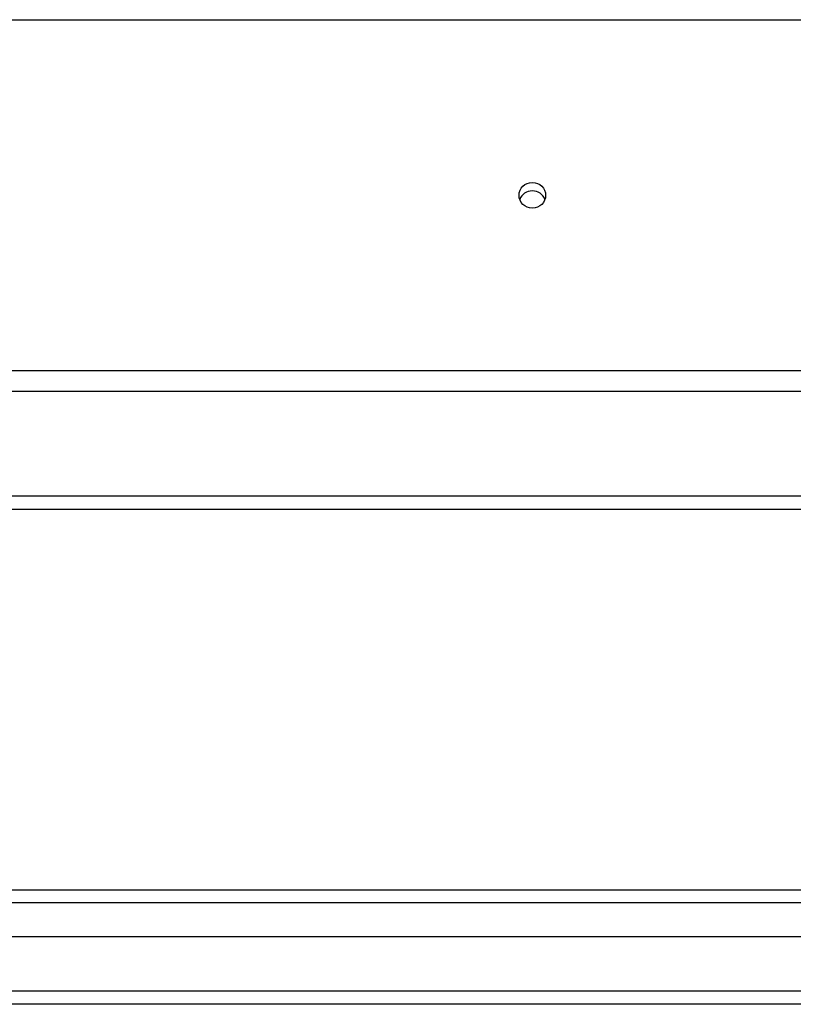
# Model space of a CAD drawing. Header units: inches. Extents: x 64.1 to 160.1, y 39 to 77.3.
# Tile 43 of 65: x 130.2 to 136, y 40.1 to 47.6. Entities that reach past the tile are written whole.
import ezdxf

# ---------------------------------------------------------------- set-up
doc = ezdxf.new("R2010")
doc.units = ezdxf.units.IN
doc.header["$MEASUREMENT"] = 0
doc.layers.add('Visible Edges(ANSI)', color=7, linetype='Continuous', lineweight=25)
doc.layers.add('Visible Tangent Edges(ANSI)', color=7, linetype='Continuous', lineweight=25)

msp = doc.modelspace()

# ---------------------------------------------------------------- linework, layer by layer
at = {"layer": 'Visible Edges(ANSI)'}
for p, q in [((155.0718, 44.7739), (112.9379, 44.7739)), ((127.6968, 43.8847), (150.4468, 43.8847)), ((112.9689, 41.0008), (159.1746, 41.0008)), ((159.3631, 40.6465), (112.7804, 40.6465)), ((159.9728, 40.1347), (112.9379, 40.1347))]:
    msp.add_line(p, q, dxfattribs=at)
msp.add_ellipse((134.0718, 46.2604), major_axis=(-0.1005, 0), ratio=0.966998, dxfattribs=at)
msp.add_ellipse((134.0718, 46.1967), major_axis=(0.1005, 0), ratio=0.966998, start_param=0.333879, end_param=2.807714, dxfattribs=at)
at = {"layer": 'Visible Tangent Edges(ANSI)'}
for p, q in [((112.9379, 47.59), (155.0718, 47.59)), ((155.0718, 44.9308), (112.9379, 44.9308)), ((127.6968, 43.9837), (150.4468, 43.9837)), ((159.3046, 40.9018), (112.8389, 40.9018)), ((159.9728, 40.2337), (112.1708, 40.2337))]:
    msp.add_line(p, q, dxfattribs=at)

doc.saveas('drawing.dxf')
